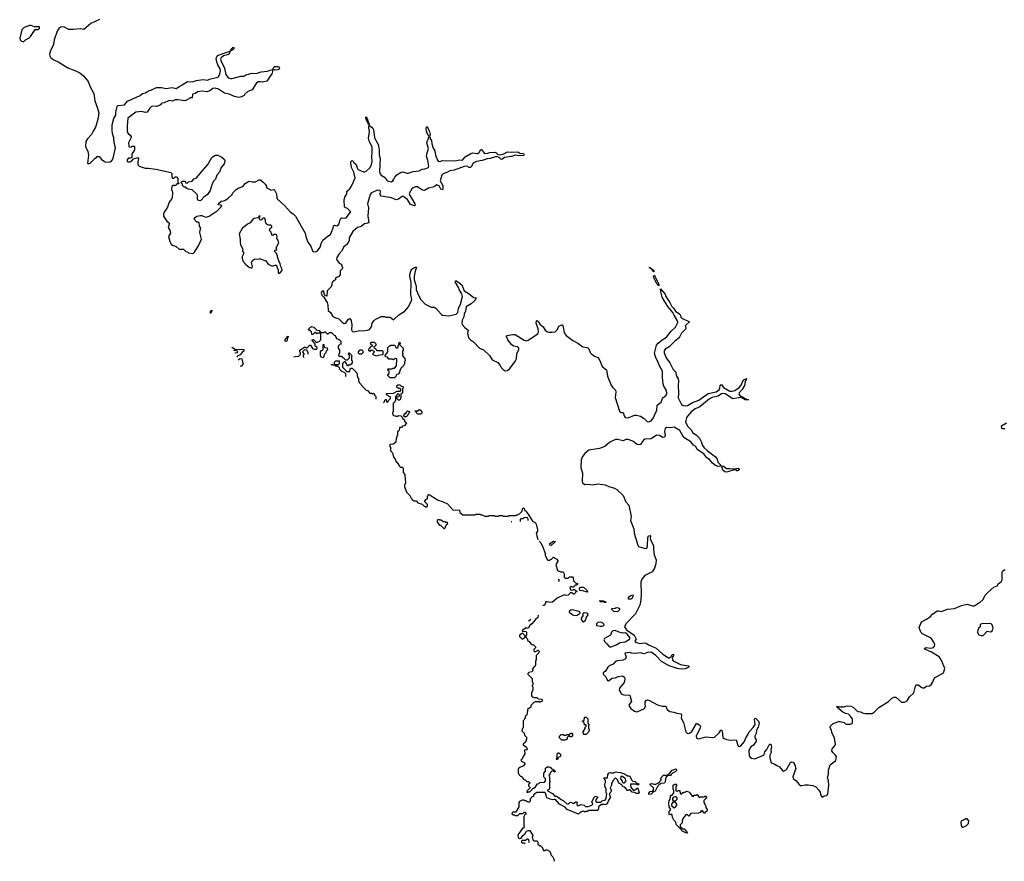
# Model space of a CAD drawing. Extents: x 2535812 to 2752880, y 540738 to 728399.
# Tile 81 of 213: x 2544314 to 2558428, y 681065 to 693121. Entities that reach past the tile are written whole.
import ezdxf

# ---------------------------------------------------------------- set-up
doc = ezdxf.new("R2010")
doc.units = 0

msp = doc.modelspace()

# ---------------------------------------------------------------- linework, layer by layer
at = {"layer": '0CON20XD'}
for points in [[(2544355, 692807), (2544375, 692810), (2544397, 692833), (2544445, 692858), (2544469, 692881), (2544535, 692980), (2544575, 692982), (2544595, 692990), (2544600, 692995), (2544598, 693018), (2544525, 693020), (2544479, 693039), (2544455, 693040), (2544380, 693010), (2544346, 692974), (2544314, 692855), (2544321, 692831), (2544342, 692812), (2544355, 692807)], [(2545458, 693122), (2545335, 693068), (2545235, 692980), (2545185, 692992), (2545085, 692982), (2545017, 692983), (2544945, 693020), (2544905, 693016), (2544874, 692996), (2544850, 692955), (2544808, 692832), (2544798, 692765), (2544753, 692665), (2544743, 692625), (2544748, 692605), (2544763, 692575), (2544803, 692545), (2544875, 692514), (2545005, 692431), (2545105, 692394), (2545178, 692358), (2545229, 692319), (2545295, 692238), (2545325, 692158), (2545376, 692065), (2545390, 691960), (2545432, 691852), (2545451, 691785), (2545441, 691715), (2545409, 691611), (2545399, 691581), (2545366, 691526), (2545343, 691477), (2545284, 691415), (2545264, 691375), (2545260, 691305), (2545290, 691235), (2545303, 691183), (2545288, 691065), (2545295, 691058), (2545325, 691064), (2545390, 691135), (2545405, 691140), (2545425, 691160), (2545455, 691160), (2545475, 691140), (2545487, 691117), (2545538, 691085), (2545595, 691081), (2545625, 691091), (2545645, 691113), (2545655, 691137), (2545687, 691285), (2545667, 691355), (2545665, 691430), (2545647, 691485), (2545638, 691545), (2545638, 691615), (2545662, 691705), (2545693, 691755), (2545693, 691795), (2545713, 691877), (2545725, 691890), (2545815, 691904), (2545860, 691955), (2546040, 692035), (2546077, 692063), (2546120, 692075), (2546159, 692101), (2546195, 692111), (2546275, 692151), (2546345, 692151), (2546415, 692138), (2546499, 692149), (2546555, 692138), (2546574, 692145), (2546609, 692171), (2546645, 692186), (2546720, 692235), (2546795, 692231), (2546845, 692251), (2546945, 692266), (2547005, 692257), (2547035, 692271), (2547155, 692296), (2547166, 692305), (2547183, 692345), (2547191, 692395), (2547187, 692417), (2547153, 692475), (2547139, 692515), (2547133, 692565), (2547143, 692597), (2547152, 692608), (2547187, 692625), (2547330, 692670), (2547374, 692726), (2547382, 692722), (2547384, 692705), (2547378, 692695), (2547330, 692670), (2547313, 692625), (2547235, 692606), (2547202, 692575), (2547194, 692556), (2547202, 692525), (2547251, 692425), (2547271, 692335), (2547305, 692288), (2547335, 692278), (2547355, 692280), (2547485, 692313), (2547525, 692313), (2547555, 692330), (2547645, 692356), (2547705, 692352), (2547775, 692374), (2547865, 692384), (2547915, 692402), (2547938, 692398), (2547940, 692375), (2547934, 692355), (2547857, 692243), (2547795, 692226), (2547765, 692232), (2547735, 692230), (2547704, 692206), (2547645, 692118), (2547585, 692093), (2547543, 692055), (2547533, 692037), (2547493, 692017), (2547455, 692008), (2547395, 692021), (2547315, 692056), (2547249, 692069), (2547163, 692125), (2547115, 692141), (2547084, 692136), (2547039, 692101), (2546995, 692086), (2546935, 692097), (2546865, 692087), (2546834, 692066), (2546792, 692055), (2546785, 692002), (2546765, 692000), (2546685, 691957), (2546583, 691973), (2546545, 691971), (2546505, 691956), (2546455, 691964), (2546385, 691932), (2546353, 691927), (2546340, 691915), (2546335, 691900), (2546317, 691893), (2546275, 691880), (2546225, 691882), (2546205, 691877), (2546182, 691855), (2546140, 691795), (2546115, 691790), (2546065, 691804), (2545979, 691795), (2545865, 691710), (2545857, 691597), (2545855, 691515), (2545870, 691490), (2545899, 691469), (2545910, 691445), (2545907, 691423), (2545874, 691355), (2545881, 691311), (2545895, 691293), (2545918, 691302), (2545925, 691310), (2545955, 691310), (2545960, 691305), (2545960, 691255), (2545924, 691196), (2545922, 691148), (2545905, 691137), (2545875, 691136), (2545865, 691130), (2545856, 691115), (2545855, 691093), (2545870, 691085), (2545898, 691085), (2545916, 691095), (2545944, 691126), (2546007, 691147), (2546018, 691135), (2546006, 691085), (2546006, 691054), (2546011, 691035), (2546025, 691022), (2546115, 690995), (2546155, 690996), (2546265, 690980), (2546485, 690932), (2546493, 690915), (2546494, 690874), (2546505, 690852), (2546525, 690852), (2546545, 690872), (2546555, 690872), (2546568, 690865), (2546580, 690845), (2546580, 690795), (2546600, 690775), (2546595, 690770), (2546565, 690770), (2546558, 690752), (2546545, 690740), (2546538, 690748), (2546515, 690748), (2546495, 690730), (2546492, 690685), (2546500, 690675), (2546503, 690635), (2546499, 690575), (2546489, 690551), (2546455, 690507), (2546433, 690437), (2546385, 690364)], [(2547975, 692399), (2547948, 692408), (2547942, 692415), (2547955, 692439), (2547970, 692450), (2548015, 692452), (2548027, 692447), (2548038, 692425), (2548036, 692414), (2548015, 692404), (2547975, 692399)], [(2546385, 690364), (2546375, 690338), (2546375, 690305), (2546425, 690233), (2546461, 690205), (2546444, 690145), (2546467, 690105), (2546477, 690065), (2546446, 690015), (2546466, 689945), (2546485, 689907), (2546505, 689891), (2546555, 689870), (2546600, 689835), (2546662, 689832), (2546695, 689800), (2546725, 689790), (2546735, 689780), (2546785, 689773), (2546805, 689779), (2546819, 689791), (2546881, 689889), (2546920, 689975), (2546898, 690075), (2546900, 690105), (2546912, 690135), (2546890, 690165), (2546885, 690210), (2546875, 690220), (2546852, 690222), (2546813, 690263), (2546820, 690285), (2546854, 690306), (2546905, 690317), (2546926, 690316), (2546955, 690300), (2546985, 690292), (2547028, 690305), (2547145, 690384), (2547197, 690435), (2547210, 690455), (2547202, 690462), (2547167, 690467), (2547160, 690475), (2547168, 690495), (2547205, 690520), (2547255, 690533), (2547305, 690564), (2547355, 690613), (2547373, 690645), (2547415, 690690), (2547445, 690710), (2547515, 690730), (2547547, 690773), (2547583, 690797), (2547605, 690808), (2547645, 690800), (2547695, 690800), (2547745, 690828), (2547765, 690828), (2547806, 690796), (2547832, 690765), (2547850, 690735), (2547852, 690712), (2547905, 690690), (2547915, 690680), (2547955, 690688), (2547973, 690673), (2547997, 690625), (2548002, 690565), (2548011, 690551), (2548110, 690460), (2548197, 690365), (2548235, 690342), (2548267, 690307), (2548405, 690062), (2548414, 690015), (2548446, 689935), (2548487, 689877), (2548510, 689810), (2548525, 689802), (2548555, 689798), (2548585, 689811), (2548620, 689865), (2548634, 689915), (2548662, 689962), (2548718, 690012), (2548771, 690045), (2548808, 690135), (2548811, 690169), (2548825, 690178), (2548855, 690168), (2548875, 690174), (2548895, 690195), (2548903, 690245), (2548916, 690274), (2548935, 690285), (2548975, 690278), (2548995, 690284), (2549056, 690365), (2549054, 690375), (2549015, 690416), (2548982, 690432), (2548972, 690442), (2548966, 690535), (2548973, 690577), (2549002, 690625), (2549003, 690665), (2549030, 690680), (2549045, 690698), (2549080, 690755), (2549123, 690855), (2549105, 690935), (2549072, 691005), (2549060, 691070), (2549065, 691093), (2549075, 691102), (2549094, 691095), (2549104, 691074), (2549136, 691046), (2549157, 690987), (2549167, 690977), (2549242, 690942), (2549259, 690941), (2549275, 690949), (2549336, 691005), (2549358, 691045), (2549368, 691092), (2549361, 691155), (2549369, 691225), (2549368, 691295), (2549322, 691385), (2549313, 691425), (2549329, 691515), (2549320, 691575), (2549325, 691610), (2549375, 691568), (2549388, 691548), (2549401, 691431), (2549452, 691332), (2549465, 691255), (2549466, 691185), (2549483, 691135), (2549473, 690945), (2549480, 690915), (2549497, 690895), (2549545, 690865), (2549571, 690825), (2549587, 690815), (2549645, 690799), (2549665, 690812), (2549678, 690838), (2549693, 690867), (2549720, 690900), (2549782, 690938), (2549805, 690943), (2549865, 690922), (2549885, 690922), (2549955, 690949), (2550040, 690955), (2550085, 690980), (2550124, 690986), (2550175, 691006), (2550179, 691025), (2550166, 691105), (2550148, 691165), (2550151, 691195), (2550175, 691275), (2550149, 691355), (2550184, 691455), (2550164, 691474), (2550144, 691525), (2550141, 691565), (2550145, 691587), (2550155, 691586), (2550165, 691572), (2550190, 691515), (2550197, 691475), (2550190, 691455), (2550199, 691435), (2550198, 691415), (2550219, 691389), (2550220, 691345), (2550242, 691282), (2550265, 691245), (2550275, 691180), (2550302, 691108), (2550315, 691093), (2550335, 691091), (2550377, 691103), (2550555, 691101), (2550625, 691113), (2550661, 691109), (2550698, 691155), (2550781, 691205), (2550805, 691214), (2550865, 691203), (2550885, 691206), (2550902, 691218), (2550925, 691260), (2550935, 691261), (2550976, 691206), (2551025, 691207), (2551055, 691219), (2551125, 691223), (2551138, 691218), (2551163, 691193), (2551185, 691186), (2551244, 691196), (2551305, 691228), (2551365, 691222), (2551455, 691226), (2551485, 691209), (2551535, 691206), (2551547, 691185), (2551536, 691174), (2551485, 691169), (2551415, 691180), (2551365, 691161), (2551265, 691145), (2551225, 691119), (2551210, 691125), (2551189, 691149), (2551165, 691158), (2551135, 691157), (2551058, 691132), (2551015, 691129), (2550945, 691102), (2550862, 691088), (2550814, 691065), (2550788, 691015), (2550775, 691002), (2550755, 691002), (2550723, 691023), (2550685, 691020), (2550543, 690967), (2550482, 690958), (2550445, 690936), (2550384, 690915), (2550365, 690895), (2550343, 690815), (2550380, 690745), (2550382, 690699), (2550375, 690684), (2550352, 690692), (2550325, 690741), (2550295, 690758), (2550255, 690725), (2550175, 690709), (2550115, 690673), (2550089, 690679), (2550015, 690727), (2549987, 690727), (2549955, 690715), (2549935, 690698), (2549897, 690633), (2549905, 690602), (2549933, 690565), (2549978, 690485), (2549981, 690465), (2549975, 690454), (2549915, 690475), (2549873, 690545), (2549838, 690568), (2549815, 690590), (2549795, 690588), (2549745, 690548), (2549712, 690542), (2549645, 690567), (2549495, 690595), (2549481, 690615), (2549485, 690665), (2549475, 690675), (2549445, 690677), (2549355, 690641), (2549340, 690615), (2549302, 690485), (2549316, 690425), (2549304, 690305), (2549317, 690215), (2549305, 690206), (2549256, 690195), (2549216, 690164), (2549195, 690152), (2549155, 690145), (2549089, 690085), (2549038, 689995), (2549037, 689955), (2549019, 689921), (2549005, 689900), (2548955, 689864), (2548935, 689815), (2548895, 689768), (2548862, 689715), (2548856, 689695), (2548863, 689673), (2548901, 689631), (2548928, 689618), (2548930, 689585), (2548940, 689575), (2548938, 689552), (2548910, 689525), (2548910, 689465), (2548885, 689440), (2548855, 689430), (2548843, 689417), (2548840, 689395), (2548800, 689365), (2548800, 689355), (2548790, 689345), (2548790, 689315), (2548780, 689305), (2548778, 689292), (2548720, 689235), (2548718, 689162), (2548700, 689165), (2548684, 689184), (2548670, 689235), (2548655, 689234), (2548645, 689226), (2548638, 689205), (2548643, 689175), (2548670, 689150), (2548722, 689071), (2548732, 689032), (2548736, 688955), (2548769, 688929), (2548805, 688870), (2548833, 688855), (2548888, 688838), (2548935, 688789), (2548955, 688774), (2548975, 688771), (2548993, 688785), (2549025, 688828), (2549049, 688839), (2549056, 688836), (2549065, 688805), (2549074, 688745), (2549072, 688685), (2549076, 688665), (2549085, 688655), (2549105, 688649), (2549185, 688670), (2549235, 688665), (2549296, 688674), (2549327, 688683), (2549345, 688700), (2549357, 688723), (2549368, 688772), (2549390, 688805), (2549410, 688825), (2549475, 688860), (2549495, 688868), (2549545, 688868), (2549565, 688860), (2549625, 688858), (2549675, 688823), (2549747, 688893), (2549836, 688945), (2549885, 689005), (2549922, 689075), (2549935, 689115), (2549921, 689185), (2549926, 689356), (2549905, 689445), (2549907, 689473), (2549925, 689533), (2549934, 689546), (2549965, 689567), (2549985, 689577), (2550002, 689575), (2549981, 689519), (2549969, 689445), (2549971, 689395), (2549997, 689305), (2549999, 689255), (2550026, 689185), (2550065, 689113), (2550125, 689045), (2550215, 689001), (2550255, 689002), (2550279, 688989), (2550355, 688902), (2550375, 688887), (2550465, 688881), (2550571, 688905), (2550594, 688926), (2550605, 688985), (2550635, 689045), (2550660, 689155), (2550650, 689195), (2550618, 689245), (2550603, 689285), (2550558, 689365), (2550565, 689381), (2550575, 689379), (2550652, 689322), (2550686, 689235), (2550744, 689204), (2550825, 689141), (2550860, 689135), (2550844, 689105), (2550787, 689053), (2550715, 689009), (2550705, 688945), (2550684, 688905), (2550683, 688865), (2550656, 688815), (2550652, 688775), (2550656, 688755), (2550695, 688713), (2550741, 688675), (2550732, 688625), (2550749, 688565), (2550775, 688537), (2550818, 688508), (2550905, 688418), (2550963, 688393), (2551049, 688309), (2551085, 688247), (2551168, 688208), (2551195, 688176), (2551215, 688138), (2551245, 688108), (2551275, 688092), (2551305, 688094), (2551345, 688130), (2551421, 688235), (2551436, 688265), (2551440, 688335), (2551467, 688395), (2551468, 688415), (2551445, 688437), (2551395, 688446), (2551366, 688466), (2551313, 688535), (2551294, 688585), (2551298, 688595), (2551385, 688612), (2551415, 688611), (2551545, 688529), (2551575, 688523), (2551605, 688532), (2551715, 688603), (2551740, 688625), (2551753, 688645), (2551747, 688695), (2551719, 688775), (2551723, 688805), (2551730, 688810), (2551745, 688799), (2551768, 688758), (2551820, 688720), (2551847, 688675), (2551869, 688655), (2551895, 688647), (2551945, 688645), (2551988, 688652), (2552022, 688685), (2552045, 688732), (2552085, 688749), (2552095, 688748), (2552105, 688722), (2552121, 688635), (2552150, 688595), (2552245, 688525), (2552316, 688486), (2552385, 688434), (2552445, 688427), (2552460, 688420), (2552472, 688405), (2552494, 688355), (2552515, 688330), (2552555, 688301), (2552605, 688281), (2552627, 688247), (2552662, 688155), (2552728, 688105), (2552740, 688015), (2552794, 687885), (2552810, 687855), (2552855, 687815), (2552860, 687785), (2552851, 687709)], [(2549325, 691620), (2549315, 691620), (2549304, 691654), (2549285, 691682), (2549275, 691710), (2549275, 691730), (2549296, 691705), (2549308, 691658), (2549325, 691630), (2549325, 691620)], [(2546895, 690527), (2546873, 690533), (2546864, 690554), (2546864, 690604), (2546855, 690623), (2546785, 690683), (2546732, 690692), (2546712, 690702), (2546695, 690720), (2546672, 690722), (2546650, 690745), (2546650, 690765), (2546630, 690785), (2546632, 690798), (2546655, 690810), (2546685, 690810), (2546692, 690782), (2546715, 690780), (2546735, 690800), (2546785, 690808), (2546809, 690841), (2546845, 690849), (2547010, 691045), (2547070, 691145), (2547115, 691181), (2547155, 691183), (2547212, 691152), (2547250, 691120), (2547257, 691105), (2547255, 691085), (2547245, 691055), (2547204, 691005), (2547178, 690935), (2547139, 690895), (2547121, 690839), (2547095, 690811), (2547075, 690768), (2547044, 690676), (2547005, 690615), (2546955, 690578), (2546915, 690535), (2546895, 690527)], [(2548045, 689490), (2548075, 689530), (2548072, 689555), (2548058, 689585), (2548050, 689625), (2548027, 689665), (2548010, 689725), (2548010, 689745), (2548000, 689755), (2548000, 689765), (2547975, 689790), (2547970, 689805), (2547972, 689818), (2548000, 689825), (2547990, 689855), (2548028, 689925), (2548017, 689967), (2548000, 689985), (2548006, 690016), (2547998, 690035), (2547985, 690042), (2547958, 690042), (2547945, 690030), (2547930, 690035), (2547930, 690055), (2547920, 690065), (2547918, 690078), (2547890, 690105), (2547898, 690112), (2547900, 690125), (2547915, 690140), (2547930, 690145), (2547930, 690165), (2547915, 690180), (2547875, 690180), (2547847, 690197), (2547838, 690225), (2547837, 690257), (2547825, 690280), (2547805, 690280), (2547792, 690268), (2547787, 690253), (2547765, 690250), (2547750, 690265), (2547750, 690285), (2547758, 690292), (2547760, 690305), (2547745, 690310), (2547738, 690292), (2547728, 690282), (2547675, 690273), (2547650, 690255), (2547620, 690210), (2547579, 690191), (2547502, 690128), (2547461, 690055), (2547476, 689975), (2547473, 689935), (2547478, 689898), (2547512, 689832), (2547510, 689805), (2547522, 689785), (2547522, 689765), (2547502, 689728), (2547501, 689705), (2547519, 689659), (2547555, 689614), (2547602, 689575), (2547635, 689563), (2547645, 689568), (2547653, 689585), (2547637, 689645), (2547654, 689676), (2547681, 689689), (2547745, 689697), (2547765, 689697), (2547812, 689678), (2547843, 689665), (2547878, 689618), (2547925, 689593), (2547946, 689594), (2547975, 689607), (2547990, 689605), (2547998, 689595), (2547998, 689575), (2548018, 689545), (2548018, 689505), (2548025, 689490), (2548045, 689490)], [(2553405, 689510), (2553369, 689550), (2553360, 689560), (2553345, 689560), (2553342, 689578), (2553360, 689560), (2553369, 689550), (2553385, 689548), (2553405, 689528), (2553405, 689510)], [(2553475, 689310), (2553448, 689335), (2553402, 689435), (2553402, 689445), (2553415, 689460), (2553422, 689432), (2553445, 689398), (2553475, 689330), (2553475, 689310)], [(2552851, 687709), (2552914, 687515), (2552935, 687496), (2552965, 687494), (2552978, 687445), (2552994, 687424), (2553035, 687417), (2553125, 687455), (2553156, 687456), (2553215, 687440), (2553265, 687410), (2553307, 687367), (2553335, 687362), (2553365, 687373), (2553404, 687425), (2553422, 687478), (2553447, 687525), (2553452, 687598), (2553509, 687641), (2553529, 687701), (2553579, 687741), (2553589, 687765), (2553585, 687808), (2553550, 687870), (2553539, 687905), (2553528, 687995), (2553528, 688085), (2553480, 688170), (2553461, 688225), (2553432, 688275), (2553415, 688345), (2553445, 688459), (2553465, 688487), (2553523, 688535), (2553586, 688574), (2553655, 688658), (2553714, 688715), (2553748, 688785), (2553746, 688806), (2553695, 688888), (2553679, 688929), (2553605, 689014), (2553555, 689089), (2553526, 689145), (2553504, 689225), (2553502, 689268), (2553565, 689187), (2553578, 689158), (2553635, 689072), (2553661, 689011), (2553685, 688991), (2553715, 688947), (2553775, 688901), (2553786, 688885), (2553790, 688860), (2553804, 688844), (2553917, 688795), (2553863, 688747), (2553859, 688735), (2553864, 688695), (2553801, 688629), (2553768, 688565), (2553704, 688516), (2553625, 688433), (2553565, 688400), (2553554, 688376), (2553553, 688347), (2553580, 688275), (2553635, 688205), (2553682, 688112), (2553722, 688072), (2553723, 688025), (2553751, 687975), (2553758, 687945), (2553753, 687885), (2553759, 687765), (2553754, 687705), (2553799, 687609), (2553825, 687593), (2553865, 687590), (2553885, 687594), (2553961, 687639), (2554049, 687671), (2554184, 687766), (2554298, 687792), (2554346, 687825), (2554354, 687875), (2554365, 687892), (2554375, 687894), (2554401, 687851), (2554495, 687802), (2554525, 687800), (2554565, 687810), (2554627, 687853), (2554656, 687884), (2554679, 687945), (2554695, 687964), (2554735, 687980), (2554715, 687935), (2554705, 687883), (2554670, 687825), (2554629, 687775), (2554622, 687755), (2554643, 687733), (2554685, 687716), (2554720, 687690), (2554760, 687675), (2554715, 687674), (2554666, 687704), (2554645, 687708), (2554535, 687691), (2554425, 687763), (2554405, 687766), (2554375, 687760), (2554325, 687728), (2554241, 687709), (2554201, 687690), (2554065, 687576), (2553995, 687545), (2553940, 687505), (2553875, 687421), (2553858, 687355), (2553894, 687294), (2553941, 687245), (2553965, 687202), (2554012, 687175), (2554057, 687127), (2554085, 687079), (2554103, 687023), (2554128, 686988), (2554168, 686948), (2554289, 686859), (2554312, 686825), (2554324, 686784), (2554372, 686735), (2554356, 686724), (2554329, 686721), (2554288, 686735), (2554245, 686770), (2554203, 686823), (2554165, 686847), (2554121, 686901), (2554024, 686964), (2554005, 687006), (2553975, 687028), (2553934, 687075), (2553835, 687137), (2553775, 687237), (2553695, 687282), (2553645, 687275), (2553585, 687277), (2553565, 687266), (2553558, 687225), (2553565, 687165), (2553555, 687141), (2553535, 687136), (2553485, 687165), (2553445, 687169), (2553365, 687118), (2553275, 687112), (2553255, 687098), (2553239, 687075), (2553215, 687038), (2553192, 687032), (2553167, 687037), (2553105, 687084), (2553035, 687109), (2553005, 687108), (2552965, 687090), (2552885, 687109), (2552855, 687108), (2552775, 687070), (2552701, 687009), (2552625, 686980), (2552475, 686953), (2552413, 686905), (2552383, 686865), (2552363, 686815), (2552360, 686705), (2552380, 686625), (2552377, 686505), (2552384, 686485), (2552415, 686465), (2552455, 686468), (2552535, 686457), (2552595, 686470), (2552674, 686464), (2552707, 686457), (2552759, 686435), (2552841, 686411), (2552873, 686393), (2552967, 686307), (2553004, 686215), (2553047, 686167), (2553078, 686005), (2553070, 685945), (2553118, 685828), (2553124, 685765), (2553174, 685595), (2553185, 685575), (2553265, 685550), (2553295, 685545), (2553305, 685549), (2553314, 685585), (2553319, 685705), (2553326, 685725), (2553351, 685731), (2553359, 685725), (2553354, 685695), (2553358, 685675), (2553401, 685585), (2553401, 685535), (2553410, 685455), (2553438, 685385), (2553433, 685327), (2553416, 685265), (2553379, 685211), (2553275, 685157), (2553231, 685105), (2553220, 685065), (2553221, 684895), (2553216, 684804), (2553203, 684735), (2553142, 684609), (2553002, 684465), (2552984, 684425), (2553011, 684381), (2553123, 684305), (2553150, 684245), (2553134, 684216), (2553142, 684205), (2553205, 684185), (2553265, 684195), (2553295, 684189), (2553328, 684165), (2553439, 684119), (2553535, 684034), (2553615, 683979), (2553625, 683978), (2553651, 684000), (2553666, 684025), (2553685, 684034), (2553687, 684015), (2553668, 683985), (2553671, 683951), (2553680, 683935), (2553785, 683883), (2553900, 683865), (2553911, 683855), (2553904, 683845), (2553855, 683820), (2553795, 683819), (2553739, 683829), (2553626, 683866), (2553516, 683926), (2553434, 684015), (2553365, 684063), (2553316, 684056), (2553265, 684035), (2553215, 684052), (2553135, 684041), (2553086, 684046), (2553055, 684054), (2552988, 684045), (2553006, 683996), (2552997, 683963), (2552965, 683946), (2552885, 683936), (2552855, 683926), (2552823, 683887), (2552764, 683866), (2552745, 683848), (2552712, 683788), (2552680, 683765), (2552677, 683745), (2552716, 683706), (2552740, 683655), (2552749, 683649), (2552765, 683654), (2552803, 683687), (2552856, 683694), (2552895, 683710), (2552955, 683722), (2552983, 683703), (2552988, 683675), (2552979, 683625), (2552914, 683545), (2552908, 683515), (2552927, 683487), (2552935, 683462), (2552975, 683448), (2553060, 683445), (2553084, 683355), (2553050, 683310), (2553046, 683295), (2553076, 683255), (2553125, 683217), (2553155, 683206), (2553175, 683210), (2553271, 683255), (2553286, 683285), (2553279, 683315), (2553282, 683348), (2553299, 683371), (2553315, 683376), (2553334, 683374), (2553455, 683307), (2553525, 683288), (2553575, 683287), (2553597, 683237), (2553632, 683212), (2553693, 683203), (2553735, 683188), (2553796, 683176), (2553803, 683155), (2553798, 683115), (2553831, 683055), (2553865, 682918), (2553885, 682897), (2553915, 682900), (2553948, 682925), (2554015, 683040), (2554025, 683041), (2554064, 683015), (2554074, 682995), (2554070, 682975), (2554012, 682858), (2554015, 682835), (2554025, 682822), (2554045, 682819), (2554155, 682848), (2554245, 682839), (2554275, 682844), (2554339, 682905), (2554365, 682944), (2554375, 682944), (2554382, 682932), (2554390, 682880), (2554395, 682840), (2554415, 682822), (2554445, 682810), (2554505, 682799), (2554586, 682806), (2554614, 682714), (2554628, 682708), (2554645, 682712), (2554705, 682781), (2554724, 682835), (2554758, 682885), (2554772, 682918), (2554830, 682980), (2554858, 683025), (2554847, 683103), (2554854, 683116), (2554865, 683112), (2554904, 683074), (2554913, 683045), (2554901, 682985), (2554876, 682944), (2554869, 682895), (2554851, 682855), (2554853, 682835), (2554871, 682805), (2554873, 682785), (2554831, 682729), (2554795, 682706), (2554785, 682690), (2554768, 682645), (2554773, 682575), (2554786, 682555), (2554805, 682540), (2554853, 682533), (2554975, 682584), (2554986, 682595), (2554998, 682635), (2555024, 682666), (2555060, 682735), (2555065, 682742), (2555080, 682745), (2555089, 682705), (2555080, 682655), (2555085, 682625), (2555068, 682585), (2555066, 682545), (2555085, 682475), (2555129, 682459), (2555166, 682435), (2555208, 682418), (2555245, 682370), (2555265, 682357), (2555305, 682381), (2555365, 682480), (2555385, 682490), (2555404, 682484), (2555427, 682445), (2555440, 682395), (2555399, 682275), (2555402, 682252), (2555441, 682221), (2555487, 682165), (2555505, 682152), (2555525, 682150), (2555575, 682160), (2555615, 682159), (2555685, 682149), (2555725, 682133), (2555772, 682082), (2555788, 682055), (2555799, 682009), (2555815, 681988), (2555825, 681988), (2555845, 682002), (2555885, 682008), (2555900, 682025), (2555911, 682155), (2555907, 682215), (2555894, 682265), (2555906, 682315), (2555908, 682372), (2555931, 682445), (2556011, 682509), (2556022, 682565), (2556005, 682592), (2555968, 682625), (2555958, 682645), (2555963, 682677), (2556010, 682735), (2556010, 682745), (2555992, 682835), (2555962, 682895), (2555950, 682945), (2555930, 682975), (2555933, 682997), (2555975, 683038), (2556055, 683068), (2556075, 683068), (2556132, 683052), (2556155, 683030), (2556225, 683030), (2556250, 683045), (2556253, 683105), (2556226, 683145), (2556195, 683171), (2556151, 683181), (2556112, 683202), (2556027, 683275), (2556035, 683286), (2556055, 683279), (2556125, 683279), (2556175, 683292), (2556235, 683286), (2556265, 683269), (2556315, 683218), (2556332, 683212), (2556365, 683205), (2556405, 683185), (2556435, 683180), (2556535, 683184), (2556565, 683202), (2556631, 683269), (2556768, 683355), (2556812, 683398), (2556845, 683418), (2556875, 683414), (2556955, 683345), (2556994, 683346), (2557015, 683354), (2557039, 683375), (2557070, 683420), (2557125, 683471), (2557137, 683495), (2557154, 683575), (2557168, 683595), (2557197, 683595), (2557235, 683558), (2557255, 683550), (2557278, 683552), (2557315, 683572), (2557355, 683578), (2557385, 683602), (2557400, 683625), (2557426, 683695), (2557557, 683763), (2557576, 683825), (2557531, 683931)], [(2547039, 688922), (2547048, 688932), (2547050, 688945), (2547068, 688958), (2547070, 688945), (2547052, 688918), (2547050, 688911)], [(2548251, 688288), (2548252, 688298), (2548318, 688302), (2548340, 688325), (2548340, 688355), (2548330, 688365), (2548330, 688385), (2548395, 688430), (2548415, 688430), (2548422, 688422), (2548435, 688420), (2548458, 688442), (2548465, 688460), (2548485, 688460), (2548512, 688412), (2548528, 688408), (2548535, 688400), (2548565, 688400), (2548578, 688412), (2548578, 688428), (2548550, 688445), (2548548, 688478), (2548532, 688492), (2548528, 688508), (2548500, 688535), (2548525, 688540), (2548565, 688500), (2548585, 688500), (2548592, 688508), (2548608, 688512), (2548630, 688535), (2548630, 688615), (2548615, 688630), (2548585, 688630), (2548575, 688620), (2548558, 688638), (2548545, 688640), (2548518, 688612), (2548502, 688612), (2548498, 688648), (2548450, 688685), (2548482, 688718), (2548495, 688728), (2548530, 688715), (2548572, 688672), (2548608, 688668), (2548625, 688640), (2548675, 688640), (2548682, 688648), (2548695, 688650), (2548725, 688620), (2548738, 688622), (2548755, 688640), (2548785, 688640), (2548822, 688602), (2548838, 688598), (2548842, 688582), (2548850, 688575), (2548852, 688552), (2548875, 688550), (2548882, 688542), (2548895, 688540), (2548920, 688515), (2548920, 688475), (2548902, 688468), (2548880, 688445), (2548880, 688415), (2548900, 688385), (2548900, 688345), (2548892, 688338), (2548882, 688312), (2548895, 688300), (2548925, 688300), (2548942, 688282), (2548958, 688278), (2548985, 688250), (2549015, 688250), (2549025, 688260), (2549040, 688275), (2549040, 688315), (2549030, 688325), (2549032, 688348), (2549038, 688348), (2549080, 688305), (2549070, 688295), (2549070, 688245), (2549080, 688235), (2549080, 688205), (2549068, 688185), (2549045, 688170), (2549025, 688170), (2549015, 688160), (2548998, 688198), (2548978, 688218), (2548965, 688220), (2548940, 688195), (2548940, 688145), (2549005, 688080), (2549048, 688082), (2549052, 688118), (2549065, 688130), (2549078, 688128), (2549145, 688060), (2549150, 688025), (2549162, 687992), (2549170, 687985), (2549170, 687945), (2549180, 687935), (2549182, 687922), (2549210, 687895), (2549212, 687882), (2549225, 687880), (2549232, 687862), (2549282, 687812), (2549298, 687808), (2549332, 687772), (2549355, 687770), (2549365, 687760), (2549378, 687762), (2549385, 687770), (2549398, 687758), (2549402, 687742), (2549420, 687725), (2549420, 687684)], [(2548135, 688510), (2548120, 688515), (2548120, 688545), (2548148, 688572), (2548150, 688585), (2548165, 688590), (2548160, 688565), (2548150, 688555), (2548150, 688525), (2548135, 688510)], [(2549435, 688303), (2549382, 688322), (2549380, 688345), (2549398, 688362), (2549398, 688368), (2549382, 688372), (2549375, 688380), (2549345, 688380), (2549335, 688370), (2549320, 688385), (2549322, 688408), (2549352, 688438), (2549370, 688445), (2549368, 688458), (2549352, 688462), (2549348, 688478), (2549340, 688485), (2549355, 688500), (2549395, 688500), (2549418, 688478), (2549418, 688452), (2549408, 688442), (2549392, 688438), (2549390, 688425), (2549418, 688408), (2549422, 688392), (2549432, 688382), (2549515, 688380), (2549520, 688375), (2549520, 688325), (2549515, 688320), (2549455, 688312), (2549435, 688303)], [(2549685, 687990), (2549625, 687990), (2549592, 688022), (2549592, 688038), (2549610, 688055), (2549610, 688085), (2549592, 688102), (2549590, 688115), (2549595, 688120), (2549655, 688120), (2549665, 688130), (2549685, 688130), (2549718, 688162), (2549720, 688265), (2549695, 688270), (2549675, 688250), (2549662, 688252), (2549655, 688260), (2549605, 688260), (2549588, 688288), (2549565, 688290), (2549550, 688305), (2549590, 688365), (2549593, 688425), (2549610, 688445), (2549635, 688460), (2549685, 688460), (2549698, 688448), (2549702, 688432), (2549712, 688422), (2549725, 688420), (2549738, 688432), (2549740, 688455), (2549750, 688465), (2549750, 688485), (2549765, 688500), (2549770, 688485), (2549760, 688475), (2549762, 688462), (2549810, 688415), (2549810, 688385), (2549800, 688375), (2549800, 688345), (2549810, 688335), (2549800, 688325), (2549800, 688305), (2549837, 688267), (2549840, 688235), (2549830, 688225), (2549830, 688185), (2549822, 688178), (2549818, 688162), (2549798, 688142), (2549782, 688138), (2549778, 688122), (2549770, 688115), (2549770, 688095), (2549760, 688085), (2549760, 688065), (2549738, 688042), (2549722, 688038), (2549712, 688028), (2549708, 688012), (2549685, 687990)], [(2547355, 688430), (2547405, 688400), (2547528, 688398), (2547528, 688372), (2547512, 688368), (2547475, 688320), (2547442, 688308), (2547430, 688295), (2547430, 688285)], [(2547400, 688347), (2547402, 688348), (2547438, 688352), (2547440, 688365), (2547428, 688378), (2547385, 688380), (2547383, 688378)], [(2548450, 688332), (2548450, 688355), (2548428, 688388), (2548395, 688390), (2548370, 688365), (2548372, 688352), (2548390, 688325), (2548380, 688315), (2548380, 688295), (2548394, 688281)], [(2548665, 688280), (2548680, 688295), (2548682, 688328), (2548708, 688352), (2548712, 688378), (2548730, 688395), (2548728, 688418), (2548695, 688420), (2548682, 688432), (2548680, 688465), (2548675, 688470), (2548660, 688465), (2548658, 688392), (2548648, 688382), (2548632, 688378), (2548620, 688365), (2548620, 688315), (2548628, 688308), (2548632, 688292), (2548665, 688280)], [(2549185, 688330), (2549173, 688343), (2549170, 688365), (2549195, 688390), (2549225, 688390), (2549240, 688365), (2549238, 688352), (2549215, 688332), (2549185, 688330)], [(2547446, 688250), (2547475, 688268), (2547500, 688265), (2547510, 688215), (2547520, 688195), (2547495, 688160), (2547482, 688158), (2547473, 688152)], [(2548875, 688170), (2548900, 688195), (2548898, 688228), (2548842, 688228), (2548822, 688208), (2548822, 688192), (2548835, 688180), (2548865, 688180), (2548875, 688170)], [(2548989, 688012), (2548988, 688048), (2548968, 688068), (2548932, 688082), (2548902, 688112), (2548898, 688138), (2548865, 688160), (2548845, 688160), (2548835, 688170), (2548805, 688170), (2548795, 688180), (2548782, 688178), (2548773, 688170)], [(2549527, 687631), (2549538, 687642), (2549552, 687678), (2549568, 687678), (2549570, 687645), (2549585, 687640), (2549598, 687652), (2549602, 687668), (2549630, 687695), (2549628, 687718), (2549612, 687722), (2549598, 687738), (2549582, 687742), (2549570, 687755), (2549572, 687768), (2549675, 687770), (2549725, 687800), (2549768, 687802), (2549780, 687815), (2549778, 687828), (2549765, 687840), (2549745, 687840), (2549720, 687855), (2549720, 687875), (2549735, 687890), (2549765, 687890), (2549782, 687872), (2549808, 687868), (2549810, 687845), (2549800, 687835), (2549800, 687775), (2549780, 687755), (2549780, 687705), (2549772, 687698), (2549768, 687682), (2549758, 687672), (2549745, 687670), (2549720, 687695), (2549722, 687708), (2549732, 687718), (2549748, 687722), (2549760, 687735), (2549758, 687748), (2549748, 687758), (2549735, 687760), (2549700, 687725), (2549700, 687665), (2549695, 687660), (2549690, 687645), (2549670, 687625), (2549670, 687505), (2549660, 687495), (2549662, 687462), (2549675, 687450), (2549698, 687448), (2549705, 687440), (2549735, 687440), (2549745, 687450), (2549778, 687448), (2549798, 687428), (2549802, 687412), (2549828, 687388), (2549832, 687372), (2549860, 687345), (2549828, 687302), (2549802, 687298), (2549785, 687280), (2549760, 687280), (2549760, 687255), (2549752, 687248), (2549748, 687232), (2549730, 687215), (2549730, 687165), (2549722, 687158), (2549720, 687135), (2549710, 687125), (2549705, 687070), (2549675, 687040), (2549622, 687038), (2549620, 687005), (2549630, 686995), (2549630, 686945), (2549660, 686915), (2549672, 686852), (2549696, 686826), (2549708, 686798), (2549750, 686745), (2549752, 686732), (2549772, 686712), (2549795, 686710), (2549810, 686695), (2549810, 686635), (2549837, 686607), (2549840, 686525), (2549846, 686515), (2549846, 686485), (2549830, 686455), (2549828, 686435), (2549860, 686355), (2549908, 686305), (2549930, 686255), (2549945, 686240), (2549965, 686230), (2549997, 686227), (2550022, 686202), (2550085, 686180), (2550112, 686152), (2550128, 686148), (2550135, 686140), (2550148, 686142), (2550158, 686152), (2550160, 686175), (2550122, 686212), (2550120, 686225), (2550135, 686250), (2550148, 686252), (2550158, 686262), (2550160, 686295), (2550168, 686302), (2550170, 686315), (2550185, 686320), (2550302, 686242), (2550385, 686216), (2550448, 686185), (2550525, 686100), (2550617, 686097), (2550622, 686062), (2550668, 686028), (2550845, 686030), (2550855, 686040), (2550915, 686040), (2550925, 686030), (2550945, 686030), (2550975, 686010), (2550995, 686008), (2551035, 686010), (2551045, 686020), (2551115, 686020), (2551125, 686010), (2551175, 686010), (2551185, 686020), (2551235, 686020), (2551245, 686010), (2551315, 686010), (2551325, 686020), (2551425, 686020), (2551435, 686030), (2551455, 686030), (2551462, 686038), (2551478, 686042), (2551518, 686082), (2551520, 686115), (2551538, 686128), (2551548, 686118), (2551552, 686102), (2551580, 686075), (2551582, 686062), (2551605, 686038), (2551666, 685936), (2551707, 685915), (2551718, 685895), (2551738, 685815), (2551738, 685795), (2551720, 685765), (2551727, 685725), (2551744, 685677)], [(2549855, 687430), (2549832, 687432), (2549822, 687442), (2549820, 687455), (2549828, 687462), (2549832, 687478), (2549848, 687482), (2549858, 687492), (2549862, 687508), (2549875, 687520), (2549882, 687512), (2549898, 687508), (2549900, 687495), (2549892, 687488), (2549888, 687472), (2549872, 687458), (2549868, 687442), (2549855, 687430)], [(2550065, 687470), (2550022, 687472), (2549982, 687512), (2549982, 687518), (2550025, 687520), (2550035, 687530), (2550055, 687530), (2550080, 687505), (2550080, 687485), (2550065, 687470)], [(2558438, 687258), (2558405, 687259), (2558393, 687265), (2558388, 687305), (2558460, 687345)], [(2554445, 686639), (2554424, 686644), (2554395, 686667), (2554378, 686715), (2554382, 686728), (2554405, 686723), (2554445, 686692), (2554494, 686694), (2554565, 686687), (2554615, 686697), (2554630, 686685), (2554628, 686675), (2554605, 686660), (2554595, 686660), (2554575, 686673), (2554556, 686674), (2554465, 686643), (2554445, 686639)], [(2550405, 685830), (2550420, 685845), (2550420, 685865), (2550428, 685872), (2550432, 685888), (2550450, 685905), (2550448, 685918), (2550425, 685920), (2550415, 685930), (2550385, 685930), (2550355, 685950), (2550335, 685950), (2550325, 685960), (2550312, 685958), (2550300, 685945), (2550300, 685925), (2550308, 685918), (2550312, 685902), (2550332, 685882), (2550345, 685880), (2550392, 685832), (2550405, 685830)], [(2551605, 685945), (2551601, 685965), (2551593, 685983), (2551579, 685989), (2551546, 685984), (2551525, 685973), (2551498, 685972), (2551488, 685962), (2551489, 685934)], [(2551369, 685929), (2551365, 685930), (2551359, 685929)], [(2551759, 685651), (2551785, 685628), (2551793, 685603), (2551815, 685570), (2551847, 685475), (2551848, 685448), (2551876, 685386), (2551887, 685377), (2551912, 685378), (2551925, 685390), (2551938, 685392), (2551965, 685420), (2551978, 685418), (2551992, 685402), (2552008, 685398), (2552030, 685375), (2552028, 685362), (2552000, 685315), (2552022, 685232), (2552058, 685218), (2552065, 685210), (2552105, 685210), (2552120, 685185), (2552120, 685135), (2552135, 685120), (2552175, 685120), (2552195, 685140), (2552238, 685138), (2552250, 685125), (2552252, 685082), (2552282, 685052), (2552310, 685045), (2552308, 685032), (2552298, 685022), (2552275, 685020), (2552262, 685008), (2552258, 684992), (2552235, 684990), (2552228, 684998), (2552215, 685000), (2552200, 684985), (2552212, 684952), (2552245, 684950), (2552252, 684958), (2552265, 684960), (2552282, 684942), (2552298, 684938), (2552300, 684925), (2552282, 684918), (2552265, 684890), (2552255, 684890), (2552235, 684910), (2552215, 684910), (2552198, 684902), (2552175, 684877), (2552144, 684874), (2552118, 684882), (2552018, 684832), (2551954, 684776), (2551925, 684770), (2551875, 684784), (2551858, 684782), (2551835, 684728), (2551814, 684727)], [(2551935, 685590), (2551912, 685592), (2551912, 685618), (2551965, 685650), (2551988, 685648), (2551988, 685642), (2551935, 685590)], [(2557531, 683931), (2557511, 683975), (2557494, 683994), (2557385, 684062), (2557288, 684105), (2557286, 684115), (2557305, 684126), (2557375, 684119), (2557414, 684126), (2557430, 684145), (2557432, 684168), (2557417, 684205), (2557379, 684259), (2557255, 684323), (2557234, 684345), (2557208, 684415), (2557240, 684495), (2557305, 684527), (2557365, 684568), (2557400, 684605), (2557465, 684651), (2557486, 684654), (2557525, 684641), (2557615, 684679), (2557715, 684688), (2557815, 684729), (2557895, 684746), (2557974, 684724), (2557995, 684723), (2558058, 684762), (2558079, 684771), (2558127, 684815), (2558155, 684879), (2558195, 684921), (2558278, 684992), (2558325, 685011), (2558346, 685044), (2558385, 685069), (2558396, 685095), (2558400, 685205), (2558408, 685225), (2558425, 685242), (2558442, 685242)], [(2552038, 685073), (2552050, 685085), (2552031, 685100)], [(2552455, 684922), (2552435, 684923), (2552385, 684940), (2552343, 684943), (2552340, 684975), (2552355, 684990), (2552395, 684990), (2552450, 684945), (2552452, 684932), (2552460, 684925), (2552455, 684922)], [(2553085, 684820), (2553042, 684822), (2553043, 684847), (2553064, 684866), (2553105, 684880), (2553110, 684865), (2553102, 684858), (2553085, 684820)], [(2552715, 684770), (2552695, 684770), (2552685, 684780), (2552635, 684780), (2552630, 684795), (2552635, 684800), (2552685, 684797), (2552702, 684782), (2552715, 684780), (2552720, 684775), (2552715, 684770)], [(2552885, 684640), (2552832, 684642), (2552802, 684672), (2552802, 684688), (2552855, 684690), (2552865, 684700), (2552898, 684698), (2552910, 684685), (2552910, 684665), (2552885, 684640)], [(2551743, 684593), (2551748, 684585), (2551740, 684555), (2551709, 684531), (2551658, 684465), (2551626, 684444), (2551605, 684400), (2551575, 684410), (2551520, 684375), (2551518, 684365), (2551525, 684350), (2551533, 684357), (2551565, 684360), (2551580, 684345), (2551580, 684305), (2551570, 684295), (2551570, 684275), (2551590, 684255), (2551600, 684225), (2551620, 684215), (2551622, 684202), (2551652, 684172), (2551678, 684168), (2551710, 684135), (2551710, 684125), (2551682, 684098), (2551682, 684082), (2551695, 684070), (2551715, 684070), (2551745, 684090), (2551760, 684075), (2551758, 684052), (2551720, 684015), (2551720, 683955), (2551708, 683925), (2551710, 683875), (2551702, 683868), (2551700, 683855), (2551682, 683848), (2551662, 683818), (2551670, 683805), (2551668, 683792), (2551655, 683780), (2551612, 683768), (2551600, 683755), (2551600, 683745), (2551660, 683685), (2551660, 683635), (2551670, 683625), (2551670, 683595), (2551660, 683585), (2551662, 683572), (2551670, 683565), (2551670, 683515), (2551650, 683485), (2551650, 683435), (2551662, 683422), (2551678, 683418), (2551685, 683410), (2551725, 683410), (2551745, 683390), (2551795, 683388), (2551810, 683365), (2551798, 683352), (2551782, 683348), (2551775, 683340), (2551765, 683350), (2551705, 683350), (2551685, 683340), (2551642, 683298), (2551640, 683275), (2551592, 683238), (2551590, 683175), (2551582, 683168), (2551578, 683152), (2551562, 683138), (2551560, 683115), (2551552, 683108), (2551548, 683092), (2551530, 683075), (2551530, 682975), (2551522, 682968), (2551510, 682935), (2551548, 682898), (2551552, 682872), (2551580, 682845), (2551580, 682815), (2551567, 682773), (2551530, 682745), (2551530, 682735), (2551578, 682698), (2551590, 682665), (2551585, 682660), (2551552, 682658), (2551557, 682603), (2551532, 682568), (2551517, 682533), (2551500, 682515), (2551502, 682502), (2551512, 682492), (2551545, 682480), (2551560, 682465), (2551538, 682432), (2551482, 682408), (2551462, 682388), (2551460, 682325), (2551468, 682318), (2551472, 682302), (2551492, 682282), (2551508, 682278), (2551535, 682240), (2551567, 682227), (2551585, 682210), (2551608, 682208), (2551630, 682185), (2551610, 682165), (2551610, 682145), (2551628, 682128), (2551630, 682115), (2551590, 682075), (2551588, 682062), (2551580, 682055), (2551595, 682050), (2551605, 682060), (2551628, 682062), (2551675, 682110), (2551685, 682110), (2551709, 682131), (2551737, 682173), (2551755, 682180), (2551770, 682195), (2551835, 682200), (2551850, 682215), (2551850, 682245), (2551833, 682263), (2551830, 682275), (2551830, 682325), (2551850, 682355), (2551852, 682398), (2551875, 682420), (2551905, 682420), (2551912, 682412), (2551928, 682408), (2551932, 682392), (2551968, 682378), (2551990, 682355), (2551985, 682340), (2551955, 682360), (2551942, 682358), (2551922, 682338), (2551918, 682322), (2551900, 682295), (2551902, 682282), (2551910, 682275), (2551910, 682225), (2551920, 682215), (2551910, 682205), (2551910, 682105), (2551898, 682092), (2551880, 682085), (2551882, 682072), (2551950, 682035), (2551985, 682000), (2552007, 681997), (2552046, 681976), (2552075, 681950), (2552105, 681938), (2552155, 681888), (2552177, 681883), (2552200, 681905), (2552215, 681910), (2552255, 681892), (2552284, 681916), (2552296, 681916), (2552307, 681905), (2552300, 681885), (2552305, 681860), (2552345, 681870), (2552355, 681880), (2552405, 681868), (2552425, 681850), (2552465, 681850), (2552515, 681870), (2552530, 681885), (2552518, 681915), (2552553, 681987), (2552565, 682000), (2552600, 681985), (2552598, 681972), (2552582, 681958), (2552570, 681935), (2552572, 681922), (2552585, 681910), (2552645, 681910), (2552665, 681930), (2552710, 681945), (2552722, 681968), (2552730, 682035), (2552723, 682045), (2552720, 682105), (2552700, 682135), (2552700, 682175), (2552710, 682195), (2552710, 682225), (2552690, 682255), (2552695, 682260), (2552738, 682262), (2552743, 682307), (2552765, 682330), (2552785, 682338), (2552795, 682330), (2552825, 682330), (2552865, 682348), (2552885, 682340), (2552927, 682337), (2552935, 682330), (2552985, 682318), (2553025, 682290), (2553055, 682290), (2553090, 682225), (2553102, 682212), (2553137, 682207), (2553162, 682182), (2553190, 682175), (2553185, 682160), (2553165, 682160), (2553155, 682170), (2553095, 682172), (2553072, 682168), (2553068, 682155), (2553068, 682138), (2553082, 682112), (2553115, 682080), (2553128, 682082), (2553165, 682110), (2553175, 682110), (2553196, 682046), (2553190, 682035), (2553154, 682034), (2553125, 682050), (2553093, 682053), (2553065, 682090), (2553052, 682088), (2553045, 682080), (2553025, 682080), (2552988, 682128), (2552965, 682130), (2552950, 682145), (2552948, 682158), (2552903, 682185), (2552882, 682232), (2552855, 682260), (2552817, 682215), (2552800, 682175), (2552800, 682155), (2552792, 682148), (2552780, 682115), (2552792, 682082), (2552800, 682075), (2552792, 682068), (2552790, 682055), (2552770, 682035), (2552770, 682015), (2552782, 681985), (2552748, 681932), (2552747, 681913), (2552726, 681884), (2552705, 681872), (2552695, 681880), (2552655, 681880), (2552637, 681863), (2552622, 681858), (2552610, 681835), (2552607, 681803), (2552595, 681790), (2552475, 681790), (2552455, 681780), (2552425, 681780), (2552415, 681770), (2552405, 681780), (2552375, 681780), (2552365, 681770), (2552352, 681768), (2552325, 681740), (2552162, 681805), (2552135, 681842), (2552050, 681885), (2551995, 681950), (2551978, 681952), (2551956, 681944), (2551920, 681955), (2551870, 681975), (2551852, 682042), (2551842, 682052), (2551725, 682050), (2551692, 682028), (2551680, 682015), (2551680, 681995), (2551662, 681988), (2551632, 681958), (2551630, 681925), (2551618, 681912), (2551605, 681910), (2551598, 681918), (2551582, 681922), (2551575, 681930), (2551555, 681930), (2551545, 681940), (2551515, 681940), (2551477, 681923), (2551468, 681905), (2551470, 681845), (2551442, 681798), (2551438, 681782), (2551425, 681770), (2551382, 681768), (2551372, 681758), (2551370, 681745), (2551382, 681732), (2551405, 681730), (2551415, 681720), (2551455, 681720), (2551485, 681750), (2551525, 681750), (2551545, 681770), (2551558, 681768), (2551568, 681758), (2551568, 681742), (2551552, 681728), (2551548, 681712), (2551540, 681705), (2551540, 681565), (2551550, 681555), (2551535, 681540), (2551522, 681538), (2551485, 681480), (2551468, 681462), (2551457, 681443), (2551458, 681405), (2551475, 681392), (2551502, 681398), (2551527, 681433), (2551562, 681465), (2551580, 681495), (2551605, 681508), (2551626, 681506), (2551668, 681435), (2551670, 681425), (2551660, 681415), (2551671, 681371), (2551685, 681360), (2551728, 681358), (2551740, 681345), (2551742, 681312), (2551765, 681290), (2551775, 681290), (2551795, 681270), (2551806, 681266), (2551825, 681220), (2551842, 681218), (2551855, 681228), (2551875, 681228), (2551908, 681208), (2551928, 681175), (2551930, 681155), (2551955, 681130), (2551965, 681110), (2551974, 681065)], [(2551606, 684519), (2551615, 684510), (2551639, 684534)], [(2552265, 684588), (2552305, 684592), (2552349, 684621), (2552343, 684635), (2552327, 684645), (2552235, 684666), (2552215, 684664), (2552189, 684645), (2552192, 684632), (2552245, 684594), (2552265, 684588)], [(2552395, 684493), (2552425, 684518), (2552439, 684561), (2552462, 684595), (2552459, 684609), (2552445, 684618), (2552405, 684622), (2552388, 684612), (2552387, 684583), (2552365, 684550), (2552363, 684535), (2552382, 684502), (2552395, 684493)], [(2552633, 684433), (2552665, 684435), (2552687, 684443), (2552694, 684455), (2552672, 684475), (2552645, 684489), (2552602, 684488), (2552581, 684465), (2552582, 684445), (2552591, 684441), (2552633, 684433)], [(2558125, 684300), (2558185, 684360), (2558233, 684353), (2558252, 684365), (2558268, 684405), (2558255, 684450), (2558245, 684462), (2558225, 684470), (2558105, 684468), (2558080, 684455), (2558080, 684425), (2558060, 684405), (2558060, 684395), (2558048, 684382), (2558043, 684343), (2558065, 684310), (2558095, 684300), (2558125, 684300)], [(2551525, 684250), (2551558, 684282), (2551560, 684295), (2551528, 684328), (2551515, 684330), (2551480, 684305), (2551480, 684285), (2551512, 684252), (2551525, 684250)], [(2552785, 684134), (2552863, 684165), (2552921, 684199), (2552995, 684209), (2553056, 684245), (2553064, 684265), (2553020, 684320), (2552997, 684337), (2552955, 684334), (2552891, 684351), (2552851, 684371), (2552815, 684368), (2552797, 684345), (2552781, 684305), (2552699, 684255), (2552688, 684235), (2552696, 684215), (2552732, 684182), (2552758, 684145), (2552772, 684135), (2552785, 684134)], [(2552405, 682880), (2552390, 682905), (2552392, 682918), (2552420, 682965), (2552422, 682988), (2552440, 683005), (2552428, 683018), (2552412, 683022), (2552408, 683048), (2552380, 683065), (2552382, 683078), (2552408, 683082), (2552410, 683125), (2552415, 683130), (2552435, 683130), (2552460, 683105), (2552460, 683045), (2552478, 683015), (2552470, 683005), (2552470, 682965), (2552477, 682957), (2552477, 682943), (2552465, 682910), (2552435, 682883), (2552405, 682880)], [(2552135, 682800), (2552085, 682800), (2552052, 682832), (2552053, 682857), (2552075, 682880), (2552105, 682880), (2552115, 682870), (2552145, 682870), (2552155, 682880), (2552185, 682880), (2552215, 682900), (2552228, 682898), (2552238, 682888), (2552240, 682865), (2552225, 682850), (2552205, 682850), (2552195, 682860), (2552182, 682858), (2552162, 682838), (2552160, 682815), (2552135, 682800)], [(2552015, 682520), (2552010, 682535), (2552020, 682545), (2552020, 682605), (2552032, 682618), (2552045, 682620), (2552060, 682605), (2552070, 682575), (2552058, 682562), (2552042, 682558), (2552032, 682548), (2552028, 682532), (2552015, 682520)], [(2552985, 682190), (2553010, 682215), (2553002, 682222), (2553000, 682245), (2552955, 682280), (2552932, 682278), (2552928, 682248), (2552950, 682215), (2552950, 682205), (2552965, 682190), (2552985, 682190)], [(2553335, 682022), (2553335, 682040), (2553350, 682065), (2553382, 682068), (2553398, 682082), (2553400, 682115), (2553352, 682162), (2553350, 682175), (2553375, 682180), (2553405, 682170), (2553435, 682172), (2553478, 682192), (2553510, 682225), (2553510, 682235), (2553500, 682245), (2553503, 682255), (2553545, 682300), (2553588, 682298), (2553600, 682285), (2553582, 682268), (2553570, 682245), (2553568, 682205), (2553558, 682182), (2553505, 682180), (2553495, 682170), (2553482, 682168), (2553478, 682155), (2553456, 682134), (2553425, 682070), (2553402, 682058), (2553365, 682024), (2553335, 682022)], [(2553612, 682292), (2553610, 682315), (2553628, 682322), (2553665, 682370), (2553725, 682390), (2553730, 682365), (2553710, 682345), (2553672, 682328), (2553652, 682308), (2553645, 682292), (2553612, 682292)], [(2553885, 681470), (2553865, 681472), (2553805, 681502), (2553798, 681518), (2553723, 681593), (2553720, 681625), (2553692, 681652), (2553673, 681693), (2553668, 681728), (2553655, 681740), (2553635, 681730), (2553622, 681735), (2553625, 681780), (2553650, 681805), (2553623, 681845), (2553618, 681902), (2553625, 681930), (2553640, 681955), (2553645, 682000), (2553655, 682010), (2553668, 682012), (2553690, 682045), (2553690, 682085), (2553682, 682095), (2553682, 682155), (2553705, 682168), (2553725, 682170), (2553730, 682165), (2553727, 682143), (2553720, 682135), (2553722, 682072), (2553745, 682070), (2553755, 682080), (2553778, 682078), (2553780, 682035), (2553785, 682030), (2553805, 682030), (2553822, 682048), (2553838, 682052), (2553845, 682060), (2553865, 682060), (2553875, 682070), (2553905, 682060), (2553918, 682048), (2553955, 682000), (2553975, 682000), (2553985, 682010), (2554015, 682010), (2554025, 682020), (2554055, 681980), (2554068, 681982), (2554075, 681990), (2554125, 681990), (2554135, 682000), (2554157, 681997), (2554158, 681985), (2554145, 681960), (2554120, 681935), (2554120, 681905), (2554130, 681895), (2554132, 681882), (2554145, 681870), (2554150, 681835), (2554170, 681805), (2554165, 681780), (2554152, 681778), (2554125, 681750), (2554118, 681768), (2554095, 681790), (2554082, 681788), (2554068, 681765), (2554045, 681753), (2553935, 681750), (2553905, 681710), (2553888, 681728), (2553865, 681730), (2553822, 681678), (2553820, 681665), (2553810, 681655), (2553810, 681615), (2553782, 681588), (2553780, 681565), (2553822, 681532), (2553838, 681528), (2553862, 681502), (2553875, 681498), (2553885, 681470)], [(2553695, 681830), (2553720, 681850), (2553732, 681868), (2553732, 681882), (2553715, 681910), (2553675, 681910), (2553660, 681885), (2553660, 681865), (2553695, 681830)], [(2553715, 681930), (2553740, 681955), (2553740, 681975), (2553725, 681990), (2553705, 681990), (2553682, 681978), (2553670, 681965), (2553670, 681945), (2553682, 681932), (2553715, 681930)], [(2557835, 681553), (2557883, 681575), (2557915, 681607), (2557919, 681645), (2557895, 681674), (2557875, 681674), (2557855, 681658), (2557815, 681642), (2557803, 681627), (2557812, 681575), (2557824, 681554), (2557835, 681553)], [(2551611, 681332), (2551619, 681345), (2551614, 681374), (2551605, 681382), (2551589, 681381), (2551565, 681364), (2551518, 681362), (2551508, 681352), (2551508, 681338), (2551518, 681328), (2551545, 681327), (2551558, 681321)]]:
    msp.add_lwpolyline(points, dxfattribs=at)

doc.saveas('drawing.dxf')
